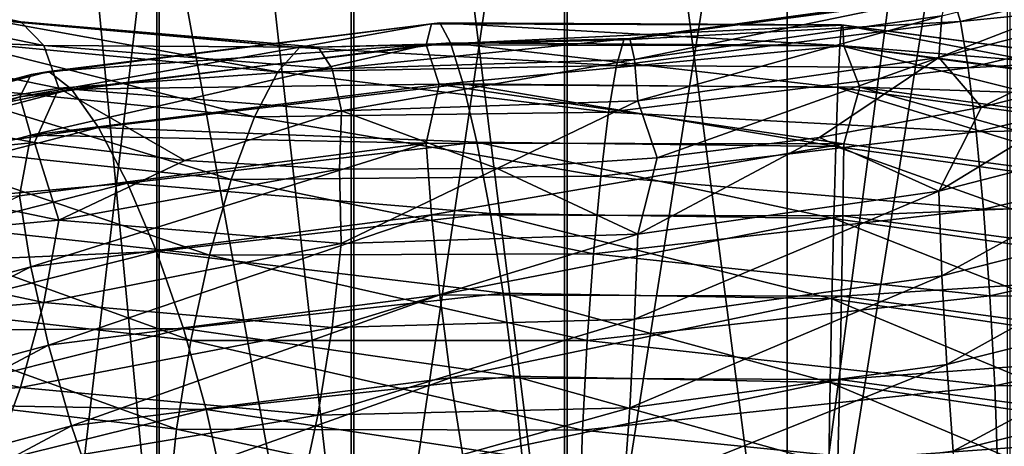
# Model space of a CAD drawing. Header units: metres. Extents: x -109 to 109, y -452 to 89.
# Tile 164 of 256: x -6.09 to 1.72, y -334.02 to -330.64. Entities that reach past the tile are written whole.
import ezdxf

# ---------------------------------------------------------------- set-up
doc = ezdxf.new("R2010")
doc.units = ezdxf.units.M
doc.layers.add('solid_K244270000C71_000_01', color=7, linetype='CONTINUOUS')
doc.layers.add('solid_k244270000c71_000_02', color=7, linetype='CONTINUOUS')

msp = doc.modelspace()

# ---------------------------------------------------------------- linework, layer by layer
at = {"layer": 'solid_K244270000C71_000_01'}
for points in [[(0, -336.589325, 824.029724), (1.767249, -336.469757, 823.887512), (1.767249, -323.185089, 834.488892)], [(0, -323.292755, 834.640259), (0, -336.589325, 824.029724), (1.767249, -323.185089, 834.488892)], [(0, -337.394745, 799.897644), (0, -326.260468, 810.481018), (1.744606, -326.448486, 810.556824)], [(0, -337.394745, 799.897644), (1.744606, -326.448486, 810.556824), (1.744606, -337.566223, 799.980774)], [(1.201578, -330.935852, 839.590454), (1.226143, -330.606812, 840.205444), (3.624158, -329.996674, 840.142517)], [(3.551549, -330.331268, 839.535706), (1.201578, -330.935852, 839.590454), (3.624158, -329.996674, 840.142517)], [(1.314142, -330.449432, 841.592529), (1.372633, -330.650146, 842.272827), (4.057143, -330.006287, 842.168152)], [(4.057143, -330.006287, 842.168152), (1.372633, -330.650146, 842.272827), (4.243602, -330.360413, 842.765747)], [(3.551549, -330.331268, 839.535706), (1.540902, -331.329956, 839.106384), (1.201578, -330.935852, 839.590454)], [(3.551549, -330.331268, 839.535706), (2.813894, -331.013306, 839.092773), (1.540902, -331.329956, 839.106384)], [(1.372633, -330.650146, 842.272827), (1.435717, -331.01889, 842.887146), (4.243602, -330.360413, 842.765747)], [(4.243602, -330.360413, 842.765747), (1.435717, -331.01889, 842.887146), (4.430129, -330.852142, 843.256409)], [(1.314142, -330.449432, 841.592529), (-1.296723, -330.796967, 841.32196), (1.372633, -330.650146, 842.272827)], [(-1.247666, -330.784668, 840.617554), (-1.296723, -330.796967, 841.32196), (1.314142, -330.449432, 841.592529)], [(1.264426, -330.438629, 840.888184), (-1.247666, -330.784668, 840.617554), (1.314142, -330.449432, 841.592529)], [(-1.20989, -330.951416, 839.934448), (-1.247666, -330.784668, 840.617554), (1.264426, -330.438629, 840.888184)], [(1.226143, -330.606812, 840.205444), (-1.20989, -330.951416, 839.934448), (1.264426, -330.438629, 840.888184)], [(1.372633, -330.650146, 842.272827), (-1.354438, -330.999115, 842.001892), (1.435717, -331.01889, 842.887146)], [(-1.296723, -330.796967, 841.32196), (-1.354438, -330.999115, 842.001892), (1.372633, -330.650146, 842.272827)], [(-1.18565, -331.279175, 839.318726), (-1.20989, -330.951416, 839.934448), (1.226143, -330.606812, 840.205444)], [(1.201578, -330.935852, 839.590454), (-1.18565, -331.279175, 839.318726), (1.226143, -330.606812, 840.205444)], [(0.417971, -330.840851, 797.398438), (3.492243, -331.256165, 797.458374), (0.431342, -330.6763, 796.749695)], [(0.431342, -330.6763, 796.749695), (3.603955, -331.099304, 796.816895), (0.44165, -330.679138, 796.109558)], [(3.492243, -331.256165, 797.458374), (3.603955, -331.099304, 796.816895), (0.431342, -330.6763, 796.749695)], [(0.44165, -330.679138, 796.109558), (3.690082, -331.108124, 796.181824), (0.448283, -330.842926, 795.521667)], [(3.603955, -331.099304, 796.816895), (3.690082, -331.108124, 796.181824), (0.44165, -330.679138, 796.109558)], [(0.402255, -331.172455, 798.012878), (3.360931, -331.578888, 798.063843), (0.417971, -330.840851, 797.398438)], [(3.360931, -331.578888, 798.063843), (3.492243, -331.256165, 797.458374), (0.417971, -330.840851, 797.398438)], [(0.448283, -330.842926, 795.521667), (3.7455, -331.275909, 795.596619), (0.575944, -331.17038, 795.025391)], [(3.690082, -331.108124, 796.181824), (3.7455, -331.275909, 795.596619), (0.448283, -330.842926, 795.521667)], [(1.435717, -331.01889, 842.887146), (1.498823, -331.525391, 843.394043), (4.430129, -330.852142, 843.256409)], [(4.430129, -330.852142, 843.256409), (1.498823, -331.525391, 843.394043), (4.603214, -331.451965, 843.599731)], [(1.201578, -330.935852, 839.590454), (1.540902, -331.329956, 839.106384), (0.254621, -331.569641, 839.024536)], [(-1.354438, -330.999115, 842.001892), (-1.416686, -331.369202, 842.61554), (1.435717, -331.01889, 842.887146)], [(1.435717, -331.01889, 842.887146), (-1.416686, -331.369202, 842.61554), (1.498823, -331.525391, 843.394043)], [(1.201748, -331.995209, 838.743164), (1.540902, -331.329956, 839.106384), (2.813894, -331.013306, 839.092773)], [(3.552052, -331.390259, 838.692261), (1.201748, -331.995209, 838.743164), (2.813894, -331.013306, 839.092773)], [(-2.761061, -331.14975, 795.332886), (0.575944, -331.17038, 795.025391), (0.448328, -331.61972, 794.673157)], [(0.385319, -331.642029, 798.555542), (3.219422, -332.03891, 798.596497), (0.402255, -331.172455, 798.012878)], [(3.219422, -332.03891, 798.596497), (3.360931, -331.578888, 798.063843), (0.402255, -331.172455, 798.012878)], [(0.575944, -331.17038, 795.025391), (3.745881, -332.053223, 794.745361), (0.448328, -331.61972, 794.673157)], [(0.575944, -331.17038, 795.025391), (3.875993, -331.618713, 795.114197), (3.745881, -332.053223, 794.745361)], [(3.7455, -331.275909, 795.596619), (3.875993, -331.618713, 795.114197), (0.575944, -331.17038, 795.025391)], [(1.201748, -331.995209, 838.743164), (0.254621, -331.569641, 839.024536), (1.540902, -331.329956, 839.106384)], [(-1.416686, -331.369202, 842.61554), (-1.478956, -331.87677, 843.12146), (1.498823, -331.525391, 843.394043)], [(1.226462, -332.667542, 838.55719), (1.201748, -331.995209, 838.743164), (3.552052, -331.390259, 838.692261)], [(3.625099, -332.05658, 838.501709), (1.226462, -332.667542, 838.55719), (3.552052, -331.390259, 838.692261)], [(1.498823, -331.525391, 843.394043), (1.557382, -332.139008, 843.75177), (4.603214, -331.451965, 843.599731)], [(4.603214, -331.451965, 843.599731), (1.557382, -332.139008, 843.75177), (4.750465, -332.126587, 843.762695)], [(1.498823, -331.525391, 843.394043), (-1.478956, -331.87677, 843.12146), (1.557382, -332.139008, 843.75177)], [(-1.185818, -332.336792, 838.469299), (-1.030348, -331.731323, 838.847412), (0.254621, -331.569641, 839.024536)], [(1.201748, -331.995209, 838.743164), (-1.185818, -332.336792, 838.469299), (0.254621, -331.569641, 839.024536)], [(0.368388, -332.213165, 798.989929), (3.077965, -332.600555, 799.020447), (0.385319, -331.642029, 798.555542)], [(3.077965, -332.600555, 799.020447), (3.219422, -332.03891, 798.596497), (0.385319, -331.642029, 798.555542)], [(0.448328, -331.61972, 794.673157), (3.745881, -332.053223, 794.745361), (0.441735, -332.190704, 794.458557)], [(-1.478956, -331.87677, 843.12146), (-1.536738, -332.491211, 843.478027), (1.557382, -332.139008, 843.75177)], [(-1.210204, -333.008789, 838.281921), (-1.185818, -332.336792, 838.469299), (1.201748, -331.995209, 838.743164)], [(1.226462, -332.667542, 838.55719), (-1.210204, -333.008789, 838.281921), (1.201748, -331.995209, 838.743164)], [(3.745881, -332.053223, 794.745361), (3.690796, -332.620636, 794.525574), (0.441735, -332.190704, 794.458557)], [(1.26487, -333.370575, 838.542969), (1.226462, -332.667542, 838.55719), (3.625099, -332.05658, 838.501709)], [(3.738625, -332.750336, 838.479248), (1.26487, -333.370575, 838.542969), (3.625099, -332.05658, 838.501709)], [(1.557382, -332.139008, 843.75177), (1.607201, -332.825562, 843.926331), (4.750465, -332.126587, 843.762695)], [(4.750465, -332.126587, 843.762695), (1.607201, -332.825562, 843.926331), (4.863991, -332.829071, 843.743896)], [(1.557382, -332.139008, 843.75177), (-1.536738, -332.491211, 843.478027), (1.607201, -332.825562, 843.926331)], [(0.35269, -332.849243, 799.279236), (2.946806, -333.227814, 799.299866), (0.368388, -332.213165, 798.989929)], [(2.946806, -333.227814, 799.299866), (3.077965, -332.600555, 799.020447), (0.368388, -332.213165, 798.989929)], [(0.441735, -332.190704, 794.458557), (3.690796, -332.620636, 794.525574), (0.431461, -332.827881, 794.399841)], [(-1.536738, -332.491211, 843.478027), (-1.585897, -333.178162, 843.651245), (1.607201, -332.825562, 843.926331)], [(-1.248104, -333.711823, 838.266296), (-1.210204, -333.008789, 838.281921), (1.226462, -332.667542, 838.55719)], [(1.26487, -333.370575, 838.542969), (-1.248104, -333.711823, 838.266296), (1.226462, -332.667542, 838.55719)], [(3.690796, -332.620636, 794.525574), (3.60495, -333.252045, 794.459656), (0.431461, -332.827881, 794.399841)], [(1.314689, -334.055328, 838.708191), (1.26487, -333.370575, 838.542969), (3.738625, -332.750336, 838.479248)], [(3.885876, -333.423065, 838.632996), (1.314689, -334.055328, 838.708191), (3.738625, -332.750336, 838.479248)], [(1.607201, -332.825562, 843.926331), (-1.585897, -333.178162, 843.651245), (1.64561, -333.537445, 843.91571)], [(0.431461, -332.827881, 794.399841), (3.60495, -333.252045, 794.459656), (0.418118, -333.48822, 794.507019)], [(1.607201, -332.825562, 843.926331), (1.64561, -333.537445, 843.91571), (4.863991, -332.829071, 843.743896)], [(4.863991, -332.829071, 843.743896), (1.64561, -333.537445, 843.91571), (4.937038, -333.508514, 843.550659)], [(0.339348, -333.511871, 799.39447), (2.835324, -333.882965, 799.406311), (0.35269, -332.849243, 799.279236)], [(2.835324, -333.882965, 799.406311), (2.946806, -333.227814, 799.299866), (0.35269, -332.849243, 799.279236)], [(-1.585897, -333.178162, 843.651245), (-1.623796, -333.890076, 843.639221), (1.64561, -333.537445, 843.91571)], [(3.60495, -333.252045, 794.459656), (3.493468, -333.904846, 794.558105), (0.418118, -333.48822, 794.507019)], [(-1.297262, -334.396973, 838.430237), (-1.248104, -333.711823, 838.266296), (1.26487, -333.370575, 838.542969)], [(1.314689, -334.055328, 838.708191), (-1.297262, -334.396973, 838.430237), (1.26487, -333.370575, 838.542969)], [(1.373248, -334.675018, 839.053467), (1.314689, -334.055328, 838.708191), (3.885876, -333.423065, 838.632996)], [(4.058961, -334.028656, 838.964111), (1.373248, -334.675018, 839.053467), (3.885876, -333.423065, 838.632996)], [(1.64561, -333.537445, 843.91571), (-1.623796, -333.890076, 843.639221), (1.670324, -334.223236, 843.726685)], [(0.329073, -334.157471, 799.337097), (2.749479, -334.522797, 799.341736), (0.339348, -333.511871, 799.39447)], [(2.749479, -334.522797, 799.341736), (2.835324, -333.882965, 799.406311), (0.339348, -333.511871, 799.39447)], [(0.418118, -333.48822, 794.507019), (3.493468, -333.904846, 794.558105), (0.40242, -334.128967, 794.783691)], [(1.64561, -333.537445, 843.91571), (1.670324, -334.223236, 843.726685), (4.937038, -333.508514, 843.550659)], [(4.937038, -333.508514, 843.550659), (1.670324, -334.223236, 843.726685), (4.887493, -334.13385, 843.200562)], [(-1.623796, -333.890076, 843.639221), (-1.648183, -334.5755, 843.448792), (1.670324, -334.223236, 843.726685)], [(3.493468, -333.904846, 794.558105), (3.36231, -334.536621, 794.825073), (0.40242, -334.128967, 794.783691)]]:
    msp.add_3dface(points, dxfattribs=at)
at = {"layer": 'solid_k244270000c71_000_02'}
for points in [[(-6.304805, -321.670319, 832.358887), (-4.980319, -335.551727, 822.795959), (-4.980319, -322.358521, 833.326538)], [(-6.304805, -321.670319, 832.358887), (-6.304805, -334.787445, 821.887207), (-4.980319, -335.551727, 822.795959)], [(-4.980319, -322.358521, 833.326538), (-3.437735, -336.121857, 823.473877), (-3.437735, -322.871857, 834.048401)], [(-4.980319, -322.358521, 833.326538), (-4.980319, -335.551727, 822.795959), (-3.437735, -336.121857, 823.473877)], [(-3.437735, -322.871857, 834.048401), (-1.744606, -336.472839, 823.891174), (-1.744606, -323.187897, 834.492737)], [(-3.437735, -322.871857, 834.048401), (-3.437735, -336.121857, 823.473877), (-1.744606, -336.472839, 823.891174)], [(-1.744606, -323.187897, 834.492737), (0, -336.589325, 824.029724), (0, -323.292755, 834.640259)], [(-1.744606, -323.187897, 834.492737), (-1.744606, -336.472839, 823.891174), (0, -336.589325, 824.029724)], [(-1.767249, -326.255219, 810.732605), (-3.458888, -337.71109, 800.627441), (-3.458888, -326.408142, 811.329224)], [(-1.767249, -326.255219, 810.732605), (-1.767249, -337.448334, 800.10907), (-3.458888, -337.71109, 800.627441)], [(-1.767249, -326.255219, 810.732605), (0, -326.260468, 810.481018), (-1.767249, -337.448334, 800.10907)], [(-1.767249, -337.448334, 800.10907), (0, -326.260468, 810.481018), (0, -337.394745, 799.897644)], [(-3.458888, -326.408142, 811.329224), (-3.458888, -337.71109, 800.627441), (-4.999055, -329.210358, 810.034424)], [(-4.999055, -329.210358, 810.034424), (-6.320303, -340.45932, 800.77594), (-6.320303, -329.824615, 811.083618)], [(-4.999055, -329.210358, 810.034424), (-4.999055, -339.715698, 799.830261), (-6.320303, -340.45932, 800.77594)], [(-3.458888, -337.71109, 800.627441), (-4.999055, -339.715698, 799.830261), (-4.999055, -329.210358, 810.034424)], [(-6.077872, -330.653473, 839.052734), (-8.25025, -330.202118, 837.799316), (-6.316847, -330.638702, 839.71521)], [(-8.000456, -330.408264, 837.179871), (-8.25025, -330.202118, 837.799316), (-6.077872, -330.653473, 839.052734)], [(-5.893851, -330.839569, 838.401917), (-8.000456, -330.408264, 837.179871), (-6.077872, -330.653473, 839.052734)], [(-7.840169, -330.757843, 836.605591), (-8.000456, -330.408264, 837.179871), (-5.893851, -330.839569, 838.401917)], [(-6.316847, -330.638702, 839.71521), (-6.598001, -330.807404, 840.345947), (-4.038637, -331.049072, 841.354919)], [(-3.866543, -330.857697, 840.691711), (-6.316847, -330.638702, 839.71521), (-4.038637, -331.049072, 841.354919)], [(-6.077872, -330.653473, 839.052734), (-6.316847, -330.638702, 839.71521), (-3.866543, -330.857697, 840.691711)], [(-2.820843, -330.668671, 796.428223), (-2.863207, -330.835999, 795.842285), (-6.085983, -331.249054, 796.555969)], [(-5.995936, -331.070831, 797.135498), (-2.820843, -330.668671, 796.428223), (-6.085983, -331.249054, 796.555969)], [(-3.720265, -330.854004, 840.001465), (-6.077872, -330.653473, 839.052734), (-3.866543, -330.857697, 840.691711)], [(-5.893851, -330.839569, 838.401917), (-6.077872, -330.653473, 839.052734), (-3.720265, -330.854004, 840.001465)], [(-2.755004, -330.661072, 797.06543), (-2.820843, -330.668671, 796.428223), (-5.995936, -331.070831, 797.135498)], [(-5.85599, -331.047791, 797.761719), (-2.755004, -330.661072, 797.06543), (-5.995936, -331.070831, 797.135498)], [(-2.669607, -330.819824, 797.710327), (-2.755004, -330.661072, 797.06543), (-5.85599, -331.047791, 797.761719)], [(-2.820843, -330.668671, 796.428223), (0.44165, -330.679138, 796.109558), (-2.863207, -330.835999, 795.842285)], [(0.44165, -330.679138, 796.109558), (0.448283, -330.842926, 795.521667), (-2.863207, -330.835999, 795.842285)], [(-2.755004, -330.661072, 797.06543), (0.431342, -330.6763, 796.749695), (-2.820843, -330.668671, 796.428223)], [(0.431342, -330.6763, 796.749695), (0.44165, -330.679138, 796.109558), (-2.820843, -330.668671, 796.428223)], [(0.417971, -330.840851, 797.398438), (0.431342, -330.6763, 796.749695), (-2.755004, -330.661072, 797.06543)], [(-2.669607, -330.819824, 797.710327), (0.417971, -330.840851, 797.398438), (-2.755004, -330.661072, 797.06543)], [(-5.775769, -331.177765, 837.807007), (-7.106867, -331.39444, 836.562073), (-7.840169, -330.757843, 836.605591)], [(-5.775769, -331.177765, 837.807007), (-7.840169, -330.757843, 836.605591), (-5.893851, -330.839569, 838.401917)], [(-6.598001, -330.807404, 840.345947), (-6.901233, -331.139954, 840.906555), (-4.224245, -331.406982, 841.950439)], [(-4.038637, -331.049072, 841.354919), (-6.598001, -330.807404, 840.345947), (-4.224245, -331.406982, 841.950439)], [(-1.296723, -330.796967, 841.32196), (-3.866543, -330.857697, 840.691711), (-1.354438, -330.999115, 842.001892)], [(-3.720265, -330.854004, 840.001465), (-3.866543, -330.857697, 840.691711), (-1.296723, -330.796967, 841.32196)], [(-1.247666, -330.784668, 840.617554), (-3.720265, -330.854004, 840.001465), (-1.296723, -330.796967, 841.32196)], [(-3.607626, -331.026794, 839.329102), (-3.720265, -330.854004, 840.001465), (-1.247666, -330.784668, 840.617554)], [(-1.20989, -330.951416, 839.934448), (-3.607626, -331.026794, 839.329102), (-1.247666, -330.784668, 840.617554)], [(-6.085983, -331.249054, 796.555969), (-2.863207, -330.835999, 795.842285), (-5.998511, -331.552002, 796.032104)], [(-2.863207, -330.835999, 795.842285), (-2.761061, -331.14975, 795.332886), (-5.998511, -331.552002, 796.032104)], [(-3.607626, -331.026794, 839.329102), (-5.893851, -330.839569, 838.401917), (-3.720265, -330.854004, 840.001465)], [(-5.775769, -331.177765, 837.807007), (-5.893851, -330.839569, 838.401917), (-3.607626, -331.026794, 839.329102)], [(-5.674471, -331.187561, 798.391785), (-2.669607, -330.819824, 797.710327), (-5.85599, -331.047791, 797.761719)], [(-2.569227, -331.14505, 798.320313), (-2.669607, -330.819824, 797.710327), (-5.674471, -331.187561, 798.391785)], [(-3.866543, -330.857697, 840.691711), (-4.038637, -331.049072, 841.354919), (-1.354438, -330.999115, 842.001892)], [(-2.863207, -330.835999, 795.842285), (0.448283, -330.842926, 795.521667), (-2.761061, -331.14975, 795.332886)], [(0.448283, -330.842926, 795.521667), (0.575944, -331.17038, 795.025391), (-2.761061, -331.14975, 795.332886)], [(0.402255, -331.172455, 798.012878), (0.417971, -330.840851, 797.398438), (-2.669607, -330.819824, 797.710327)], [(-2.569227, -331.14505, 798.320313), (0.402255, -331.172455, 798.012878), (-2.669607, -330.819824, 797.710327)], [(-3.535349, -331.357635, 838.720154), (-3.607626, -331.026794, 839.329102), (-1.20989, -330.951416, 839.934448)], [(-1.18565, -331.279175, 839.318726), (-3.535349, -331.357635, 838.720154), (-1.20989, -330.951416, 839.934448)], [(1.201578, -330.935852, 839.590454), (-1.030348, -331.731323, 838.847412), (-1.18565, -331.279175, 839.318726)], [(1.201578, -330.935852, 839.590454), (0.254621, -331.569641, 839.024536), (-1.030348, -331.731323, 838.847412)], [(-3.535349, -331.357635, 838.720154), (-5.775769, -331.177765, 837.807007), (-3.607626, -331.026794, 839.329102)], [(-1.354438, -330.999115, 842.001892), (-4.038637, -331.049072, 841.354919), (-1.416686, -331.369202, 842.61554)], [(-5.995936, -331.070831, 797.135498), (-6.085983, -331.249054, 796.555969), (-9.121379, -332.063568, 797.648682)], [(-8.986421, -331.86734, 798.217285), (-5.995936, -331.070831, 797.135498), (-9.121379, -332.063568, 797.648682)], [(-5.85599, -331.047791, 797.761719), (-5.995936, -331.070831, 797.135498), (-8.986421, -331.86734, 798.217285)], [(-8.776676, -331.818695, 798.82489), (-5.85599, -331.047791, 797.761719), (-8.986421, -331.86734, 798.217285)], [(-5.674471, -331.187561, 798.391785), (-5.85599, -331.047791, 797.761719), (-8.776676, -331.818695, 798.82489)], [(-4.038637, -331.049072, 841.354919), (-4.224245, -331.406982, 841.950439), (-1.416686, -331.369202, 842.61554)], [(-8.504624, -331.926819, 799.429504), (-5.674471, -331.187561, 798.391785), (-8.776676, -331.818695, 798.82489)], [(-5.461105, -331.491272, 798.983826), (-5.674471, -331.187561, 798.391785), (-8.504624, -331.926819, 799.429504)], [(-6.901233, -331.139954, 840.906555), (-7.204575, -331.608612, 841.35968), (-4.409921, -331.901825, 842.438232)], [(-5.775769, -331.177765, 837.807007), (-5.968935, -331.609467, 837.199402), (-7.106867, -331.39444, 836.562073)], [(-4.224245, -331.406982, 841.950439), (-6.901233, -331.139954, 840.906555), (-4.409921, -331.901825, 842.438232)], [(-5.998511, -331.552002, 796.032104), (-2.761061, -331.14975, 795.332886), (-2.863498, -331.614838, 794.993774)], [(-5.775769, -331.177765, 837.807007), (-4.776842, -331.753143, 837.751587), (-5.968935, -331.609467, 837.199402)], [(-3.535349, -331.357635, 838.720154), (-4.776842, -331.753143, 837.751587), (-5.775769, -331.177765, 837.807007)], [(-5.461105, -331.491272, 798.983826), (-2.569227, -331.14505, 798.320313), (-5.674471, -331.187561, 798.391785)], [(-2.461052, -331.608002, 798.858093), (-2.569227, -331.14505, 798.320313), (-5.461105, -331.491272, 798.983826)], [(-2.761061, -331.14975, 795.332886), (0.448328, -331.61972, 794.673157), (-2.863498, -331.614838, 794.993774)], [(0.385319, -331.642029, 798.555542), (0.402255, -331.172455, 798.012878), (-2.569227, -331.14505, 798.320313)], [(-2.461052, -331.608002, 798.858093), (0.385319, -331.642029, 798.555542), (-2.569227, -331.14505, 798.320313)], [(-9.121379, -332.063568, 797.648682), (-6.085983, -331.249054, 796.555969), (-9.060631, -332.361237, 797.113892)], [(-6.085983, -331.249054, 796.555969), (-5.998511, -331.552002, 796.032104), (-9.060631, -332.361237, 797.113892)], [(-1.18565, -331.279175, 839.318726), (-2.301182, -331.815308, 838.576233), (-3.535349, -331.357635, 838.720154)], [(-1.18565, -331.279175, 839.318726), (-1.030348, -331.731323, 838.847412), (-2.301182, -331.815308, 838.576233)], [(-7.841279, -331.798035, 835.759277), (-7.106867, -331.39444, 836.562073), (-5.968935, -331.609467, 837.199402)], [(-3.535349, -331.357635, 838.720154), (-3.551646, -331.822174, 838.210876), (-4.776842, -331.753143, 837.751587)], [(-4.224245, -331.406982, 841.950439), (-4.409921, -331.901825, 842.438232), (-1.478956, -331.87677, 843.12146)], [(-1.416686, -331.369202, 842.61554), (-4.224245, -331.406982, 841.950439), (-1.478956, -331.87677, 843.12146)], [(-3.535349, -331.357635, 838.720154), (-2.301182, -331.815308, 838.576233), (-3.551646, -331.822174, 838.210876)], [(-8.184842, -332.194611, 799.990723), (-5.461105, -331.491272, 798.983826), (-8.504624, -331.926819, 799.429504)], [(-5.231171, -331.931702, 799.502014), (-5.461105, -331.491272, 798.983826), (-8.184842, -332.194611, 799.990723)], [(-5.231171, -331.931702, 799.502014), (-2.461052, -331.608002, 798.858093), (-5.461105, -331.491272, 798.983826)], [(-9.060631, -332.361237, 797.113892), (-5.998511, -331.552002, 796.032104), (-6.086603, -332.032501, 795.704895)], [(-5.998511, -331.552002, 796.032104), (-2.863498, -331.614838, 794.993774), (-6.086603, -332.032501, 795.704895)], [(-5.776587, -332.225708, 836.95813), (-7.841279, -331.798035, 835.759277), (-5.968935, -331.609467, 837.199402)], [(-7.204575, -331.608612, 841.35968), (-7.486058, -332.185364, 841.66748), (-4.582216, -332.503876, 842.777954)], [(-4.409921, -331.901825, 842.438232), (-7.204575, -331.608612, 841.35968), (-4.582216, -332.503876, 842.777954)], [(-6.086603, -332.032501, 795.704895), (-2.863498, -331.614838, 794.993774), (-5.997096, -332.595184, 795.479675)], [(-2.863498, -331.614838, 794.993774), (-2.821389, -332.184235, 794.777344), (-5.997096, -332.595184, 795.479675)], [(-5.776587, -332.225708, 836.95813), (-5.968935, -331.609467, 837.199402), (-4.776842, -331.753143, 837.751587)], [(-2.352916, -332.172791, 799.28772), (-2.461052, -331.608002, 798.858093), (-5.231171, -331.931702, 799.502014)], [(-2.863498, -331.614838, 794.993774), (0.448328, -331.61972, 794.673157), (-2.821389, -332.184235, 794.777344)], [(0.448328, -331.61972, 794.673157), (0.441735, -332.190704, 794.458557), (-2.821389, -332.184235, 794.777344)], [(0.368388, -332.213165, 798.989929), (0.385319, -331.642029, 798.555542), (-2.461052, -331.608002, 798.858093)], [(-2.352916, -332.172791, 799.28772), (0.368388, -332.213165, 798.989929), (-2.461052, -331.608002, 798.858093)], [(-1.185818, -332.336792, 838.469299), (-2.301182, -331.815308, 838.576233), (-1.030348, -331.731323, 838.847412)], [(-8.002534, -332.431274, 835.533752), (-7.841279, -331.798035, 835.759277), (-5.776587, -332.225708, 836.95813)], [(-5.776587, -332.225708, 836.95813), (-4.776842, -331.753143, 837.751587), (-3.551646, -331.822174, 838.210876)], [(-3.535849, -332.411407, 837.870178), (-5.776587, -332.225708, 836.95813), (-3.551646, -331.822174, 838.210876)], [(-3.535849, -332.411407, 837.870178), (-3.551646, -331.822174, 838.210876), (-2.301182, -331.815308, 838.576233)], [(-1.185818, -332.336792, 838.469299), (-3.535849, -332.411407, 837.870178), (-2.301182, -331.815308, 838.576233)], [(-1.478956, -331.87677, 843.12146), (-4.409921, -331.901825, 842.438232), (-1.536738, -332.491211, 843.478027)], [(-7.840227, -332.59726, 800.474976), (-5.231171, -331.931702, 799.502014), (-8.184842, -332.194611, 799.990723)], [(-5.001319, -332.474457, 799.911682), (-5.231171, -331.931702, 799.502014), (-7.840227, -332.59726, 800.474976)], [(-5.001319, -332.474457, 799.911682), (-2.352916, -332.172791, 799.28772), (-5.231171, -331.931702, 799.502014)], [(-4.409921, -331.901825, 842.438232), (-4.582216, -332.503876, 842.777954), (-1.536738, -332.491211, 843.478027)], [(-6.086603, -332.032501, 795.704895), (-5.997096, -332.595184, 795.479675), (-8.988159, -333.405182, 796.551758)], [(-7.486058, -332.185364, 841.66748), (-7.725527, -332.838409, 841.799622), (-4.728796, -333.179535, 842.93689)], [(-4.582216, -332.503876, 842.777954), (-7.486058, -332.185364, 841.66748), (-4.728796, -333.179535, 842.93689)], [(-5.997096, -332.595184, 795.479675), (-2.821389, -332.184235, 794.777344), (-5.857607, -333.217224, 795.405334)], [(-2.821389, -332.184235, 794.777344), (-2.755765, -332.818207, 794.71582), (-5.857607, -333.217224, 795.405334)], [(-2.252654, -332.803192, 799.572571), (-2.352916, -332.172791, 799.28772), (-5.001319, -332.474457, 799.911682)], [(-2.821389, -332.184235, 794.777344), (0.441735, -332.190704, 794.458557), (-2.755765, -332.818207, 794.71582)], [(0.441735, -332.190704, 794.458557), (0.431461, -332.827881, 794.399841), (-2.755765, -332.818207, 794.71582)], [(0.35269, -332.849243, 799.279236), (0.368388, -332.213165, 798.989929), (-2.352916, -332.172791, 799.28772)], [(-2.252654, -332.803192, 799.572571), (0.35269, -332.849243, 799.279236), (-2.352916, -332.172791, 799.28772)], [(-5.895381, -332.877808, 836.75061), (-8.002534, -332.431274, 835.533752), (-5.776587, -332.225708, 836.95813)], [(-5.895381, -332.877808, 836.75061), (-5.776587, -332.225708, 836.95813), (-3.535849, -332.411407, 837.870178)], [(-3.608563, -333.076599, 837.675598), (-3.535849, -332.411407, 837.870178), (-1.185818, -332.336792, 838.469299)], [(-1.210204, -333.008789, 838.281921), (-3.608563, -333.076599, 837.675598), (-1.185818, -332.336792, 838.469299)], [(-8.253147, -333.079407, 835.457947), (-8.002534, -332.431274, 835.533752), (-5.895381, -332.877808, 836.75061)], [(-3.608563, -333.076599, 837.675598), (-5.895381, -332.877808, 836.75061), (-3.535849, -332.411407, 837.870178)], [(-7.495737, -333.103058, 800.850159), (-5.001319, -332.474457, 799.911682), (-7.840227, -332.59726, 800.474976)], [(-4.788203, -333.084961, 800.177917), (-5.001319, -332.474457, 799.911682), (-7.495737, -333.103058, 800.850159)], [(-4.788203, -333.084961, 800.177917), (-2.252654, -332.803192, 799.572571), (-5.001319, -332.474457, 799.911682)], [(-4.582216, -332.503876, 842.777954), (-4.728796, -333.179535, 842.93689), (-1.585897, -333.178162, 843.651245)], [(-1.536738, -332.491211, 843.478027), (-4.582216, -332.503876, 842.777954), (-1.585897, -333.178162, 843.651245)], [(-8.988159, -333.405182, 796.551758), (-5.997096, -332.595184, 795.479675), (-8.7791, -334.006927, 796.455078)], [(-5.997096, -332.595184, 795.479675), (-5.857607, -333.217224, 795.405334), (-8.7791, -334.006927, 796.455078)], [(-5.857607, -333.217224, 795.405334), (-2.755765, -332.818207, 794.71582), (-5.676462, -333.856476, 795.49292)], [(-2.755765, -332.818207, 794.71582), (-2.670544, -333.473969, 794.819336), (-5.676462, -333.856476, 795.49292)], [(-2.167433, -333.461304, 799.684143), (-2.252654, -332.803192, 799.572571), (-4.788203, -333.084961, 800.177917)], [(-2.755765, -332.818207, 794.71582), (0.431461, -332.827881, 794.399841), (-2.670544, -333.473969, 794.819336)], [(0.431461, -332.827881, 794.399841), (0.418118, -333.48822, 794.507019), (-2.670544, -333.473969, 794.819336)], [(0.339348, -333.511871, 799.39447), (0.35269, -332.849243, 799.279236), (-2.252654, -332.803192, 799.572571)], [(-2.167433, -333.461304, 799.684143), (0.339348, -333.511871, 799.39447), (-2.252654, -332.803192, 799.572571)], [(-6.080006, -333.552948, 836.703613), (-8.253147, -333.079407, 835.457947), (-5.895381, -332.877808, 836.75061)], [(-7.725527, -332.838409, 841.799622), (-7.910151, -333.522064, 841.756409), (-4.841804, -333.881958, 842.913879)], [(-4.728796, -333.179535, 842.93689), (-7.725527, -332.838409, 841.799622), (-4.841804, -333.881958, 842.913879)], [(-6.080006, -333.552948, 836.703613), (-5.895381, -332.877808, 836.75061), (-3.608563, -333.076599, 837.675598)], [(-3.721572, -333.770264, 837.648926), (-3.608563, -333.076599, 837.675598), (-1.210204, -333.008789, 838.281921)], [(-1.248104, -333.711823, 838.266296), (-3.721572, -333.770264, 837.648926), (-1.210204, -333.008789, 838.281921)], [(-8.578208, -333.696869, 835.543213), (-8.253147, -333.079407, 835.457947), (-6.080006, -333.552948, 836.703613)], [(-7.176329, -333.679993, 801.083984), (-4.788203, -333.084961, 800.177917), (-7.495737, -333.103058, 800.850159)], [(-4.607058, -333.726654, 800.273315), (-4.788203, -333.084961, 800.177917), (-7.176329, -333.679993, 801.083984)], [(-3.721572, -333.770264, 837.648926), (-6.080006, -333.552948, 836.703613), (-3.608563, -333.076599, 837.675598)], [(-4.607058, -333.726654, 800.273315), (-2.167433, -333.461304, 799.684143), (-4.788203, -333.084961, 800.177917)], [(-8.7791, -334.006927, 796.455078), (-5.857607, -333.217224, 795.405334), (-8.507609, -334.618195, 796.514771)], [(-5.857607, -333.217224, 795.405334), (-5.676462, -333.856476, 795.49292), (-8.507609, -334.618195, 796.514771)], [(-4.728796, -333.179535, 842.93689), (-4.841804, -333.881958, 842.913879), (-1.623796, -333.890076, 843.639221)], [(-1.585897, -333.178162, 843.651245), (-4.728796, -333.179535, 842.93689), (-1.623796, -333.890076, 843.639221)], [(-2.101809, -334.103699, 799.623962), (-2.167433, -333.461304, 799.684143), (-4.607058, -333.726654, 800.273315)], [(0.329073, -334.157471, 799.337097), (0.339348, -333.511871, 799.39447), (-2.167433, -333.461304, 799.684143)], [(-2.101809, -334.103699, 799.623962), (0.329073, -334.157471, 799.337097), (-2.167433, -333.461304, 799.684143)], [(-7.910151, -333.522064, 841.756409), (-8.028946, -334.186707, 841.54657), (-4.914518, -334.560272, 842.716431)], [(-4.841804, -333.881958, 842.913879), (-7.910151, -333.522064, 841.756409), (-4.914518, -334.560272, 842.716431)], [(-5.676462, -333.856476, 795.49292), (-2.670544, -333.473969, 794.819336), (-5.463346, -334.471222, 795.747009)], [(-2.670544, -333.473969, 794.819336), (-2.570282, -334.109009, 795.091736), (-5.463346, -334.471222, 795.747009)], [(-2.670544, -333.473969, 794.819336), (0.418118, -333.48822, 794.507019), (-2.570282, -334.109009, 795.091736)], [(0.418118, -333.48822, 794.507019), (0.40242, -334.128967, 794.783691), (-2.570282, -334.109009, 795.091736)], [(-6.319475, -334.203888, 836.826782), (-8.578208, -333.696869, 835.543213), (-6.080006, -333.552948, 836.703613)], [(-6.319475, -334.203888, 836.826782), (-6.080006, -333.552948, 836.703613), (-3.721572, -333.770264, 837.648926)], [(-6.904838, -334.293976, 801.151367), (-4.607058, -333.726654, 800.273315), (-7.176329, -333.679993, 801.083984)], [(-4.467569, -334.356995, 800.200562), (-4.607058, -333.726654, 800.273315), (-6.904838, -334.293976, 801.151367)], [(-3.868151, -334.444031, 837.798645), (-6.319475, -334.203888, 836.826782), (-3.721572, -333.770264, 837.648926)], [(-4.467569, -334.356995, 800.200562), (-2.101809, -334.103699, 799.623962), (-4.607058, -333.726654, 800.273315)], [(-3.868151, -334.444031, 837.798645), (-3.721572, -333.770264, 837.648926), (-1.248104, -333.711823, 838.266296)], [(-1.297262, -334.396973, 838.430237), (-3.868151, -334.444031, 837.798645), (-1.248104, -333.711823, 838.266296)], [(-8.507609, -334.618195, 796.514771), (-5.676462, -333.856476, 795.49292), (-8.188201, -335.198792, 796.737061)], [(-5.676462, -333.856476, 795.49292), (-5.463346, -334.471222, 795.747009), (-8.188201, -335.198792, 796.737061)], [(-4.841804, -333.881958, 842.913879), (-4.914518, -334.560272, 842.716431), (-1.648183, -334.5755, 843.448792)], [(-1.623796, -333.890076, 843.639221), (-4.841804, -333.881958, 842.913879), (-1.648183, -334.5755, 843.448792)]]:
    msp.add_3dface(points, dxfattribs=at)

doc.saveas('drawing.dxf')
